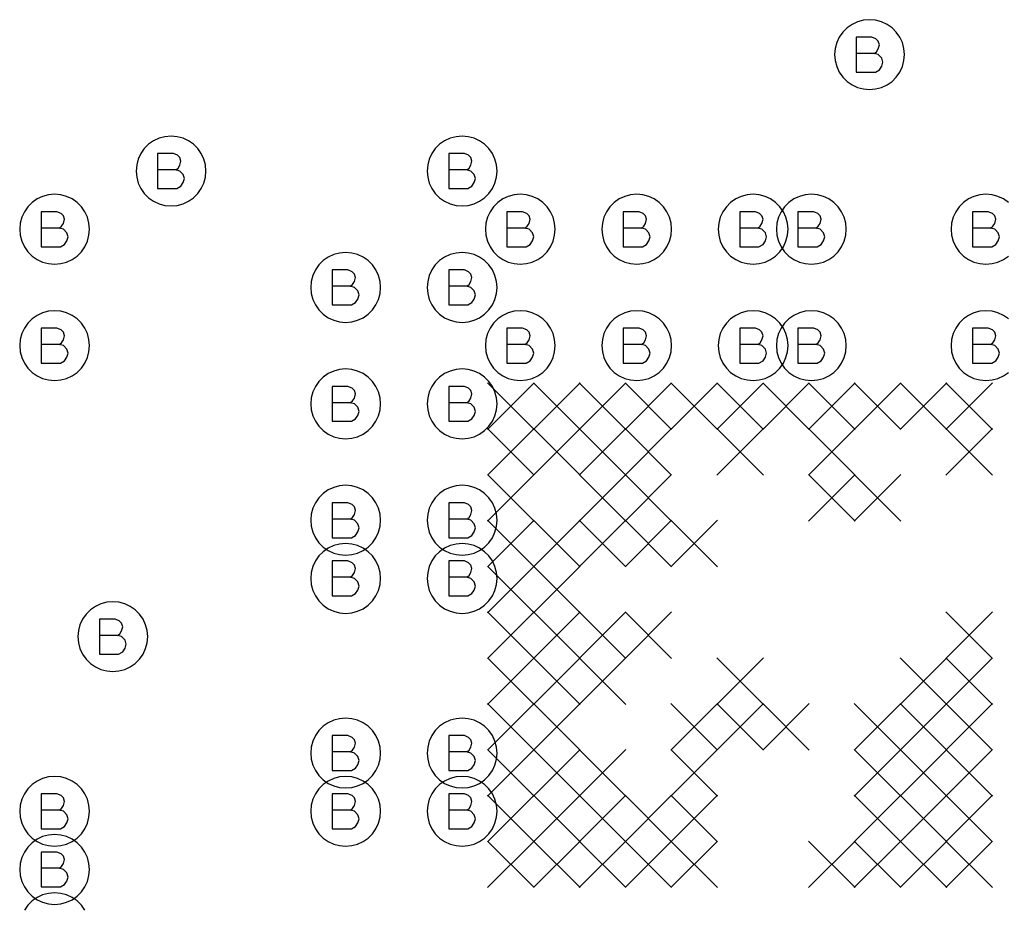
# Model space of a CAD drawing. Extents: x 280 to 610, y 250 to 460.
# Tile 22 of 53: x 368.5 to 376.96, y 311.77 to 319.4. Entities that reach past the tile are written whole.
import ezdxf

# ---------------------------------------------------------------- set-up
doc = ezdxf.new("R2010")
doc.units = 0
doc.layers.add('RVP8-IFD_G_fab_art', color=2, linetype='CONTINUOUS')

msp = doc.modelspace()

# ---------------------------------------------------------------- linework, layer by layer
at = {"layer": 'RVP8-IFD_G_fab_art'}
for points in [[(376.1, 319.1), (376.095, 319.152), (376.082, 319.203), (376.06, 319.25), (376.03, 319.293), (375.993, 319.33), (375.95, 319.36), (375.903, 319.382), (375.852, 319.395), (375.8, 319.4), (375.748, 319.395), (375.697, 319.382), (375.65, 319.36), (375.607, 319.33), (375.57, 319.293), (375.54, 319.25), (375.518, 319.203), (375.505, 319.152), (375.5, 319.1), (375.505, 319.048), (375.518, 318.997), (375.54, 318.95), (375.57, 318.907), (375.607, 318.87), (375.65, 318.84), (375.697, 318.818), (375.748, 318.805), (375.8, 318.8), (375.852, 318.805), (375.903, 318.818), (375.95, 318.84), (375.993, 318.87), (376.03, 318.907), (376.06, 318.95), (376.082, 318.997), (376.095, 319.048), (376.1, 319.1)], [(370.1, 318.1), (370.095, 318.152), (370.082, 318.203), (370.06, 318.25), (370.03, 318.293), (369.993, 318.33), (369.95, 318.36), (369.903, 318.382), (369.852, 318.395), (369.8, 318.4), (369.748, 318.395), (369.697, 318.382), (369.65, 318.36), (369.607, 318.33), (369.57, 318.293), (369.54, 318.25), (369.518, 318.203), (369.505, 318.152), (369.5, 318.1), (369.505, 318.048), (369.518, 317.997), (369.54, 317.95), (369.57, 317.907), (369.607, 317.87), (369.65, 317.84), (369.697, 317.818), (369.748, 317.805), (369.8, 317.8), (369.852, 317.805), (369.903, 317.818), (369.95, 317.84), (369.993, 317.87), (370.03, 317.907), (370.06, 317.95), (370.082, 317.997), (370.095, 318.048), (370.1, 318.1)], [(372.6, 318.1), (372.595, 318.152), (372.582, 318.203), (372.56, 318.25), (372.53, 318.293), (372.493, 318.33), (372.45, 318.36), (372.403, 318.382), (372.352, 318.395), (372.3, 318.4), (372.248, 318.395), (372.197, 318.382), (372.15, 318.36), (372.107, 318.33), (372.07, 318.293), (372.04, 318.25), (372.018, 318.203), (372.005, 318.152), (372, 318.1), (372.005, 318.048), (372.018, 317.997), (372.04, 317.95), (372.07, 317.907), (372.107, 317.87), (372.15, 317.84), (372.197, 317.818), (372.248, 317.805), (372.3, 317.8), (372.352, 317.805), (372.403, 317.818), (372.45, 317.84), (372.493, 317.87), (372.53, 317.907), (372.56, 317.95), (372.582, 317.997), (372.595, 318.048), (372.6, 318.1)], [(369.1, 317.6), (369.095, 317.652), (369.082, 317.703), (369.06, 317.75), (369.03, 317.793), (368.993, 317.83), (368.95, 317.86), (368.903, 317.882), (368.852, 317.895), (368.8, 317.9), (368.748, 317.895), (368.697, 317.882), (368.65, 317.86), (368.607, 317.83), (368.57, 317.793), (368.54, 317.75), (368.518, 317.703), (368.505, 317.652), (368.5, 317.6), (368.505, 317.548), (368.518, 317.497), (368.54, 317.45), (368.57, 317.407), (368.607, 317.37), (368.65, 317.34), (368.697, 317.318), (368.748, 317.305), (368.8, 317.3), (368.852, 317.305), (368.903, 317.318), (368.95, 317.34), (368.993, 317.37), (369.03, 317.407), (369.06, 317.45), (369.082, 317.497), (369.095, 317.548), (369.1, 317.6)], [(373.1, 317.6), (373.095, 317.652), (373.082, 317.703), (373.06, 317.75), (373.03, 317.793), (372.993, 317.83), (372.95, 317.86), (372.903, 317.882), (372.852, 317.895), (372.8, 317.9), (372.748, 317.895), (372.697, 317.882), (372.65, 317.86), (372.607, 317.83), (372.57, 317.793), (372.54, 317.75), (372.518, 317.703), (372.505, 317.652), (372.5, 317.6), (372.505, 317.548), (372.518, 317.497), (372.54, 317.45), (372.57, 317.407), (372.607, 317.37), (372.65, 317.34), (372.697, 317.318), (372.748, 317.305), (372.8, 317.3), (372.852, 317.305), (372.903, 317.318), (372.95, 317.34), (372.993, 317.37), (373.03, 317.407), (373.06, 317.45), (373.082, 317.497), (373.095, 317.548), (373.1, 317.6)], [(374.1, 317.6), (374.095, 317.652), (374.082, 317.703), (374.06, 317.75), (374.03, 317.793), (373.993, 317.83), (373.95, 317.86), (373.903, 317.882), (373.852, 317.895), (373.8, 317.9), (373.748, 317.895), (373.697, 317.882), (373.65, 317.86), (373.607, 317.83), (373.57, 317.793), (373.54, 317.75), (373.518, 317.703), (373.505, 317.652), (373.5, 317.6), (373.505, 317.548), (373.518, 317.497), (373.54, 317.45), (373.57, 317.407), (373.607, 317.37), (373.65, 317.34), (373.697, 317.318), (373.748, 317.305), (373.8, 317.3), (373.852, 317.305), (373.903, 317.318), (373.95, 317.34), (373.993, 317.37), (374.03, 317.407), (374.06, 317.45), (374.082, 317.497), (374.095, 317.548), (374.1, 317.6)], [(375.1, 317.6), (375.095, 317.652), (375.082, 317.703), (375.06, 317.75), (375.03, 317.793), (374.993, 317.83), (374.95, 317.86), (374.903, 317.882), (374.852, 317.895), (374.8, 317.9), (374.748, 317.895), (374.697, 317.882), (374.65, 317.86), (374.607, 317.83), (374.57, 317.793), (374.54, 317.75), (374.518, 317.703), (374.505, 317.652), (374.5, 317.6), (374.505, 317.548), (374.518, 317.497), (374.54, 317.45), (374.57, 317.407), (374.607, 317.37), (374.65, 317.34), (374.697, 317.318), (374.748, 317.305), (374.8, 317.3), (374.852, 317.305), (374.903, 317.318), (374.95, 317.34), (374.993, 317.37), (375.03, 317.407), (375.06, 317.45), (375.082, 317.497), (375.095, 317.548), (375.1, 317.6)], [(375.6, 317.6), (375.595, 317.652), (375.582, 317.703), (375.56, 317.75), (375.53, 317.793), (375.493, 317.83), (375.45, 317.86), (375.403, 317.882), (375.352, 317.895), (375.3, 317.9), (375.248, 317.895), (375.197, 317.882), (375.15, 317.86), (375.107, 317.83), (375.07, 317.793), (375.04, 317.75), (375.018, 317.703), (375.005, 317.652), (375, 317.6), (375.005, 317.548), (375.018, 317.497), (375.04, 317.45), (375.07, 317.407), (375.107, 317.37), (375.15, 317.34), (375.197, 317.318), (375.248, 317.305), (375.3, 317.3), (375.352, 317.305), (375.403, 317.318), (375.45, 317.34), (375.493, 317.37), (375.53, 317.407), (375.56, 317.45), (375.582, 317.497), (375.595, 317.548), (375.6, 317.6)], [(371.6, 317.1), (371.595, 317.152), (371.582, 317.203), (371.56, 317.25), (371.53, 317.293), (371.493, 317.33), (371.45, 317.36), (371.403, 317.382), (371.352, 317.395), (371.3, 317.4), (371.248, 317.395), (371.197, 317.382), (371.15, 317.36), (371.107, 317.33), (371.07, 317.293), (371.04, 317.25), (371.018, 317.203), (371.005, 317.152), (371, 317.1), (371.005, 317.048), (371.018, 316.997), (371.04, 316.95), (371.07, 316.907), (371.107, 316.87), (371.15, 316.84), (371.197, 316.818), (371.248, 316.805), (371.3, 316.8), (371.352, 316.805), (371.403, 316.818), (371.45, 316.84), (371.493, 316.87), (371.53, 316.907), (371.56, 316.95), (371.582, 316.997), (371.595, 317.048), (371.6, 317.1)], [(372.6, 317.1), (372.595, 317.152), (372.582, 317.203), (372.56, 317.25), (372.53, 317.293), (372.493, 317.33), (372.45, 317.36), (372.403, 317.382), (372.352, 317.395), (372.3, 317.4), (372.248, 317.395), (372.197, 317.382), (372.15, 317.36), (372.107, 317.33), (372.07, 317.293), (372.04, 317.25), (372.018, 317.203), (372.005, 317.152), (372, 317.1), (372.005, 317.048), (372.018, 316.997), (372.04, 316.95), (372.07, 316.907), (372.107, 316.87), (372.15, 316.84), (372.197, 316.818), (372.248, 316.805), (372.3, 316.8), (372.352, 316.805), (372.403, 316.818), (372.45, 316.84), (372.493, 316.87), (372.53, 316.907), (372.56, 316.95), (372.582, 316.997), (372.595, 317.048), (372.6, 317.1)], [(369.1, 316.6), (369.095, 316.652), (369.082, 316.703), (369.06, 316.75), (369.03, 316.793), (368.993, 316.83), (368.95, 316.86), (368.903, 316.882), (368.852, 316.895), (368.8, 316.9), (368.748, 316.895), (368.697, 316.882), (368.65, 316.86), (368.607, 316.83), (368.57, 316.793), (368.54, 316.75), (368.518, 316.703), (368.505, 316.652), (368.5, 316.6), (368.505, 316.548), (368.518, 316.497), (368.54, 316.45), (368.57, 316.407), (368.607, 316.37), (368.65, 316.34), (368.697, 316.318), (368.748, 316.305), (368.8, 316.3), (368.852, 316.305), (368.903, 316.318), (368.95, 316.34), (368.993, 316.37), (369.03, 316.407), (369.06, 316.45), (369.082, 316.497), (369.095, 316.548), (369.1, 316.6)], [(373.1, 316.6), (373.095, 316.652), (373.082, 316.703), (373.06, 316.75), (373.03, 316.793), (372.993, 316.83), (372.95, 316.86), (372.903, 316.882), (372.852, 316.895), (372.8, 316.9), (372.748, 316.895), (372.697, 316.882), (372.65, 316.86), (372.607, 316.83), (372.57, 316.793), (372.54, 316.75), (372.518, 316.703), (372.505, 316.652), (372.5, 316.6), (372.505, 316.548), (372.518, 316.497), (372.54, 316.45), (372.57, 316.407), (372.607, 316.37), (372.65, 316.34), (372.697, 316.318), (372.748, 316.305), (372.8, 316.3), (372.852, 316.305), (372.903, 316.318), (372.95, 316.34), (372.993, 316.37), (373.03, 316.407), (373.06, 316.45), (373.082, 316.497), (373.095, 316.548), (373.1, 316.6)], [(374.1, 316.6), (374.095, 316.652), (374.082, 316.703), (374.06, 316.75), (374.03, 316.793), (373.993, 316.83), (373.95, 316.86), (373.903, 316.882), (373.852, 316.895), (373.8, 316.9), (373.748, 316.895), (373.697, 316.882), (373.65, 316.86), (373.607, 316.83), (373.57, 316.793), (373.54, 316.75), (373.518, 316.703), (373.505, 316.652), (373.5, 316.6), (373.505, 316.548), (373.518, 316.497), (373.54, 316.45), (373.57, 316.407), (373.607, 316.37), (373.65, 316.34), (373.697, 316.318), (373.748, 316.305), (373.8, 316.3), (373.852, 316.305), (373.903, 316.318), (373.95, 316.34), (373.993, 316.37), (374.03, 316.407), (374.06, 316.45), (374.082, 316.497), (374.095, 316.548), (374.1, 316.6)], [(375.1, 316.6), (375.095, 316.652), (375.082, 316.703), (375.06, 316.75), (375.03, 316.793), (374.993, 316.83), (374.95, 316.86), (374.903, 316.882), (374.852, 316.895), (374.8, 316.9), (374.748, 316.895), (374.697, 316.882), (374.65, 316.86), (374.607, 316.83), (374.57, 316.793), (374.54, 316.75), (374.518, 316.703), (374.505, 316.652), (374.5, 316.6), (374.505, 316.548), (374.518, 316.497), (374.54, 316.45), (374.57, 316.407), (374.607, 316.37), (374.65, 316.34), (374.697, 316.318), (374.748, 316.305), (374.8, 316.3), (374.852, 316.305), (374.903, 316.318), (374.95, 316.34), (374.993, 316.37), (375.03, 316.407), (375.06, 316.45), (375.082, 316.497), (375.095, 316.548), (375.1, 316.6)], [(375.6, 316.6), (375.595, 316.652), (375.582, 316.703), (375.56, 316.75), (375.53, 316.793), (375.493, 316.83), (375.45, 316.86), (375.403, 316.882), (375.352, 316.895), (375.3, 316.9), (375.248, 316.895), (375.197, 316.882), (375.15, 316.86), (375.107, 316.83), (375.07, 316.793), (375.04, 316.75), (375.018, 316.703), (375.005, 316.652), (375, 316.6), (375.005, 316.548), (375.018, 316.497), (375.04, 316.45), (375.07, 316.407), (375.107, 316.37), (375.15, 316.34), (375.197, 316.318), (375.248, 316.305), (375.3, 316.3), (375.352, 316.305), (375.403, 316.318), (375.45, 316.34), (375.493, 316.37), (375.53, 316.407), (375.56, 316.45), (375.582, 316.497), (375.595, 316.548), (375.6, 316.6)], [(371.6, 316.1), (371.595, 316.152), (371.582, 316.203), (371.56, 316.25), (371.53, 316.293), (371.493, 316.33), (371.45, 316.36), (371.403, 316.382), (371.352, 316.395), (371.3, 316.4), (371.248, 316.395), (371.197, 316.382), (371.15, 316.36), (371.107, 316.33), (371.07, 316.293), (371.04, 316.25), (371.018, 316.203), (371.005, 316.152), (371, 316.1), (371.005, 316.048), (371.018, 315.997), (371.04, 315.95), (371.07, 315.907), (371.107, 315.87), (371.15, 315.84), (371.197, 315.818), (371.248, 315.805), (371.3, 315.8), (371.352, 315.805), (371.403, 315.818), (371.45, 315.84), (371.493, 315.87), (371.53, 315.907), (371.56, 315.95), (371.582, 315.997), (371.595, 316.048), (371.6, 316.1)], [(372.6, 316.1), (372.595, 316.152), (372.582, 316.203), (372.56, 316.25), (372.53, 316.293), (372.493, 316.33), (372.45, 316.36), (372.403, 316.382), (372.352, 316.395), (372.3, 316.4), (372.248, 316.395), (372.197, 316.382), (372.15, 316.36), (372.107, 316.33), (372.07, 316.293), (372.04, 316.25), (372.018, 316.203), (372.005, 316.152), (372, 316.1), (372.005, 316.048), (372.018, 315.997), (372.04, 315.95), (372.07, 315.907), (372.107, 315.87), (372.15, 315.84), (372.197, 315.818), (372.248, 315.805), (372.3, 315.8), (372.352, 315.805), (372.403, 315.818), (372.45, 315.84), (372.493, 315.87), (372.53, 315.907), (372.56, 315.95), (372.582, 315.997), (372.595, 316.048), (372.6, 316.1)], [(371.6, 315.1), (371.595, 315.152), (371.582, 315.203), (371.56, 315.25), (371.53, 315.293), (371.493, 315.33), (371.45, 315.36), (371.403, 315.382), (371.352, 315.395), (371.3, 315.4), (371.248, 315.395), (371.197, 315.382), (371.15, 315.36), (371.107, 315.33), (371.07, 315.293), (371.04, 315.25), (371.018, 315.203), (371.005, 315.152), (371, 315.1), (371.005, 315.048), (371.018, 314.997), (371.04, 314.95), (371.07, 314.907), (371.107, 314.87), (371.15, 314.84), (371.197, 314.818), (371.248, 314.805), (371.3, 314.8), (371.352, 314.805), (371.403, 314.818), (371.45, 314.84), (371.493, 314.87), (371.53, 314.907), (371.56, 314.95), (371.582, 314.997), (371.595, 315.048), (371.6, 315.1)], [(372.6, 315.1), (372.595, 315.152), (372.582, 315.203), (372.56, 315.25), (372.53, 315.293), (372.493, 315.33), (372.45, 315.36), (372.403, 315.382), (372.352, 315.395), (372.3, 315.4), (372.248, 315.395), (372.197, 315.382), (372.15, 315.36), (372.107, 315.33), (372.07, 315.293), (372.04, 315.25), (372.018, 315.203), (372.005, 315.152), (372, 315.1), (372.005, 315.048), (372.018, 314.997), (372.04, 314.95), (372.07, 314.907), (372.107, 314.87), (372.15, 314.84), (372.197, 314.818), (372.248, 314.805), (372.3, 314.8), (372.352, 314.805), (372.403, 314.818), (372.45, 314.84), (372.493, 314.87), (372.53, 314.907), (372.56, 314.95), (372.582, 314.997), (372.595, 315.048), (372.6, 315.1)], [(371.6, 314.6), (371.595, 314.652), (371.582, 314.703), (371.56, 314.75), (371.53, 314.793), (371.493, 314.83), (371.45, 314.86), (371.403, 314.882), (371.352, 314.895), (371.3, 314.9), (371.248, 314.895), (371.197, 314.882), (371.15, 314.86), (371.107, 314.83), (371.07, 314.793), (371.04, 314.75), (371.018, 314.703), (371.005, 314.652), (371, 314.6), (371.005, 314.548), (371.018, 314.497), (371.04, 314.45), (371.07, 314.407), (371.107, 314.37), (371.15, 314.34), (371.197, 314.318), (371.248, 314.305), (371.3, 314.3), (371.352, 314.305), (371.403, 314.318), (371.45, 314.34), (371.493, 314.37), (371.53, 314.407), (371.56, 314.45), (371.582, 314.497), (371.595, 314.548), (371.6, 314.6)], [(372.6, 314.6), (372.595, 314.652), (372.582, 314.703), (372.56, 314.75), (372.53, 314.793), (372.493, 314.83), (372.45, 314.86), (372.403, 314.882), (372.352, 314.895), (372.3, 314.9), (372.248, 314.895), (372.197, 314.882), (372.15, 314.86), (372.107, 314.83), (372.07, 314.793), (372.04, 314.75), (372.018, 314.703), (372.005, 314.652), (372, 314.6), (372.005, 314.548), (372.018, 314.497), (372.04, 314.45), (372.07, 314.407), (372.107, 314.37), (372.15, 314.34), (372.197, 314.318), (372.248, 314.305), (372.3, 314.3), (372.352, 314.305), (372.403, 314.318), (372.45, 314.34), (372.493, 314.37), (372.53, 314.407), (372.56, 314.45), (372.582, 314.497), (372.595, 314.548), (372.6, 314.6)], [(369.6, 314.1), (369.595, 314.152), (369.582, 314.203), (369.56, 314.25), (369.53, 314.293), (369.493, 314.33), (369.45, 314.36), (369.403, 314.382), (369.352, 314.395), (369.3, 314.4), (369.248, 314.395), (369.197, 314.382), (369.15, 314.36), (369.107, 314.33), (369.07, 314.293), (369.04, 314.25), (369.018, 314.203), (369.005, 314.152), (369, 314.1), (369.005, 314.048), (369.018, 313.997), (369.04, 313.95), (369.07, 313.907), (369.107, 313.87), (369.15, 313.84), (369.197, 313.818), (369.248, 313.805), (369.3, 313.8), (369.352, 313.805), (369.403, 313.818), (369.45, 313.84), (369.493, 313.87), (369.53, 313.907), (369.56, 313.95), (369.582, 313.997), (369.595, 314.048), (369.6, 314.1)], [(371.6, 313.1), (371.595, 313.152), (371.582, 313.203), (371.56, 313.25), (371.53, 313.293), (371.493, 313.33), (371.45, 313.36), (371.403, 313.382), (371.352, 313.395), (371.3, 313.4), (371.248, 313.395), (371.197, 313.382), (371.15, 313.36), (371.107, 313.33), (371.07, 313.293), (371.04, 313.25), (371.018, 313.203), (371.005, 313.152), (371, 313.1), (371.005, 313.048), (371.018, 312.997), (371.04, 312.95), (371.07, 312.907), (371.107, 312.87), (371.15, 312.84), (371.197, 312.818), (371.248, 312.805), (371.3, 312.8), (371.352, 312.805), (371.403, 312.818), (371.45, 312.84), (371.493, 312.87), (371.53, 312.907), (371.56, 312.95), (371.582, 312.997), (371.595, 313.048), (371.6, 313.1)], [(372.6, 313.1), (372.595, 313.152), (372.582, 313.203), (372.56, 313.25), (372.53, 313.293), (372.493, 313.33), (372.45, 313.36), (372.403, 313.382), (372.352, 313.395), (372.3, 313.4), (372.248, 313.395), (372.197, 313.382), (372.15, 313.36), (372.107, 313.33), (372.07, 313.293), (372.04, 313.25), (372.018, 313.203), (372.005, 313.152), (372, 313.1), (372.005, 313.048), (372.018, 312.997), (372.04, 312.95), (372.07, 312.907), (372.107, 312.87), (372.15, 312.84), (372.197, 312.818), (372.248, 312.805), (372.3, 312.8), (372.352, 312.805), (372.403, 312.818), (372.45, 312.84), (372.493, 312.87), (372.53, 312.907), (372.56, 312.95), (372.582, 312.997), (372.595, 313.048), (372.6, 313.1)], [(369.1, 312.6), (369.095, 312.652), (369.082, 312.703), (369.06, 312.75), (369.03, 312.793), (368.993, 312.83), (368.95, 312.86), (368.903, 312.882), (368.852, 312.895), (368.8, 312.9), (368.748, 312.895), (368.697, 312.882), (368.65, 312.86), (368.607, 312.83), (368.57, 312.793), (368.54, 312.75), (368.518, 312.703), (368.505, 312.652), (368.5, 312.6), (368.505, 312.548), (368.518, 312.497), (368.54, 312.45), (368.57, 312.407), (368.607, 312.37), (368.65, 312.34), (368.697, 312.318), (368.748, 312.305), (368.8, 312.3), (368.852, 312.305), (368.903, 312.318), (368.95, 312.34), (368.993, 312.37), (369.03, 312.407), (369.06, 312.45), (369.082, 312.497), (369.095, 312.548), (369.1, 312.6)], [(371.6, 312.6), (371.595, 312.652), (371.582, 312.703), (371.56, 312.75), (371.53, 312.793), (371.493, 312.83), (371.45, 312.86), (371.403, 312.882), (371.352, 312.895), (371.3, 312.9), (371.248, 312.895), (371.197, 312.882), (371.15, 312.86), (371.107, 312.83), (371.07, 312.793), (371.04, 312.75), (371.018, 312.703), (371.005, 312.652), (371, 312.6), (371.005, 312.548), (371.018, 312.497), (371.04, 312.45), (371.07, 312.407), (371.107, 312.37), (371.15, 312.34), (371.197, 312.318), (371.248, 312.305), (371.3, 312.3), (371.352, 312.305), (371.403, 312.318), (371.45, 312.34), (371.493, 312.37), (371.53, 312.407), (371.56, 312.45), (371.582, 312.497), (371.595, 312.548), (371.6, 312.6)], [(372.6, 312.6), (372.595, 312.652), (372.582, 312.703), (372.56, 312.75), (372.53, 312.793), (372.493, 312.83), (372.45, 312.86), (372.403, 312.882), (372.352, 312.895), (372.3, 312.9), (372.248, 312.895), (372.197, 312.882), (372.15, 312.86), (372.107, 312.83), (372.07, 312.793), (372.04, 312.75), (372.018, 312.703), (372.005, 312.652), (372, 312.6), (372.005, 312.548), (372.018, 312.497), (372.04, 312.45), (372.07, 312.407), (372.107, 312.37), (372.15, 312.34), (372.197, 312.318), (372.248, 312.305), (372.3, 312.3), (372.352, 312.305), (372.403, 312.318), (372.45, 312.34), (372.493, 312.37), (372.53, 312.407), (372.56, 312.45), (372.582, 312.497), (372.595, 312.548), (372.6, 312.6)], [(369.1, 312.1), (369.095, 312.152), (369.082, 312.203), (369.06, 312.25), (369.03, 312.293), (368.993, 312.33), (368.95, 312.36), (368.903, 312.382), (368.852, 312.395), (368.8, 312.4), (368.748, 312.395), (368.697, 312.382), (368.65, 312.36), (368.607, 312.33), (368.57, 312.293), (368.54, 312.25), (368.518, 312.203), (368.505, 312.152), (368.5, 312.1), (368.505, 312.048), (368.518, 311.997), (368.54, 311.95), (368.57, 311.907), (368.607, 311.87), (368.65, 311.84), (368.697, 311.818), (368.748, 311.805), (368.8, 311.8), (368.852, 311.805), (368.903, 311.818), (368.95, 311.84), (368.993, 311.87), (369.03, 311.907), (369.06, 311.95), (369.082, 311.997), (369.095, 312.048), (369.1, 312.1)]]:
    msp.add_lwpolyline(points, close=True, dxfattribs=at)
for points in [[(375.84, 319.11), (375.86, 319.125), (375.875, 319.15), (375.885, 319.185), (375.875, 319.215), (375.855, 319.235), (375.82, 319.25), (375.685, 319.25), (375.685, 318.95), (375.85, 318.95), (375.885, 318.97), (375.905, 319), (375.915, 319.035), (375.905, 319.07), (375.875, 319.1), (375.84, 319.11), (375.685, 319.11)], [(369.84, 318.11), (369.86, 318.125), (369.875, 318.15), (369.885, 318.185), (369.875, 318.215), (369.855, 318.235), (369.82, 318.25), (369.685, 318.25), (369.685, 317.95), (369.85, 317.95), (369.885, 317.97), (369.905, 318), (369.915, 318.035), (369.905, 318.07), (369.875, 318.1), (369.84, 318.11), (369.685, 318.11)], [(372.34, 318.11), (372.36, 318.125), (372.375, 318.15), (372.385, 318.185), (372.375, 318.215), (372.355, 318.235), (372.32, 318.25), (372.185, 318.25), (372.185, 317.95), (372.35, 317.95), (372.385, 317.97), (372.405, 318), (372.415, 318.035), (372.405, 318.07), (372.375, 318.1), (372.34, 318.11), (372.185, 318.11)], [(376.993, 317.83), (376.95, 317.86), (376.903, 317.882), (376.852, 317.895), (376.8, 317.9), (376.748, 317.895), (376.697, 317.882), (376.65, 317.86), (376.607, 317.83), (376.57, 317.793), (376.54, 317.75), (376.518, 317.703), (376.505, 317.652), (376.5, 317.6), (376.505, 317.548), (376.518, 317.497), (376.54, 317.45), (376.57, 317.407), (376.607, 317.37), (376.65, 317.34), (376.697, 317.318), (376.748, 317.305), (376.8, 317.3), (376.852, 317.305), (376.903, 317.318), (376.95, 317.34), (376.993, 317.37)], [(368.84, 317.61), (368.86, 317.625), (368.875, 317.65), (368.885, 317.685), (368.875, 317.715), (368.855, 317.735), (368.82, 317.75), (368.685, 317.75), (368.685, 317.45), (368.85, 317.45), (368.885, 317.47), (368.905, 317.5), (368.915, 317.535), (368.905, 317.57), (368.875, 317.6), (368.84, 317.61), (368.685, 317.61)], [(372.84, 317.61), (372.86, 317.625), (372.875, 317.65), (372.885, 317.685), (372.875, 317.715), (372.855, 317.735), (372.82, 317.75), (372.685, 317.75), (372.685, 317.45), (372.85, 317.45), (372.885, 317.47), (372.905, 317.5), (372.915, 317.535), (372.905, 317.57), (372.875, 317.6), (372.84, 317.61), (372.685, 317.61)], [(373.84, 317.61), (373.86, 317.625), (373.875, 317.65), (373.885, 317.685), (373.875, 317.715), (373.855, 317.735), (373.82, 317.75), (373.685, 317.75), (373.685, 317.45), (373.85, 317.45), (373.885, 317.47), (373.905, 317.5), (373.915, 317.535), (373.905, 317.57), (373.875, 317.6), (373.84, 317.61), (373.685, 317.61)], [(374.84, 317.61), (374.86, 317.625), (374.875, 317.65), (374.885, 317.685), (374.875, 317.715), (374.855, 317.735), (374.82, 317.75), (374.685, 317.75), (374.685, 317.45), (374.85, 317.45), (374.885, 317.47), (374.905, 317.5), (374.915, 317.535), (374.905, 317.57), (374.875, 317.6), (374.84, 317.61), (374.685, 317.61)], [(375.34, 317.61), (375.36, 317.625), (375.375, 317.65), (375.385, 317.685), (375.375, 317.715), (375.355, 317.735), (375.32, 317.75), (375.185, 317.75), (375.185, 317.45), (375.35, 317.45), (375.385, 317.47), (375.405, 317.5), (375.415, 317.535), (375.405, 317.57), (375.375, 317.6), (375.34, 317.61), (375.185, 317.61)], [(376.84, 317.61), (376.86, 317.625), (376.875, 317.65), (376.885, 317.685), (376.875, 317.715), (376.855, 317.735), (376.82, 317.75), (376.685, 317.75), (376.685, 317.45), (376.85, 317.45), (376.885, 317.47), (376.905, 317.5), (376.915, 317.535), (376.905, 317.57), (376.875, 317.6), (376.84, 317.61), (376.685, 317.61)], [(371.34, 317.11), (371.36, 317.125), (371.375, 317.15), (371.385, 317.185), (371.375, 317.215), (371.355, 317.235), (371.32, 317.25), (371.185, 317.25), (371.185, 316.95), (371.35, 316.95), (371.385, 316.97), (371.405, 317), (371.415, 317.035), (371.405, 317.07), (371.375, 317.1), (371.34, 317.11), (371.185, 317.11)], [(372.34, 317.11), (372.36, 317.125), (372.375, 317.15), (372.385, 317.185), (372.375, 317.215), (372.355, 317.235), (372.32, 317.25), (372.185, 317.25), (372.185, 316.95), (372.35, 316.95), (372.385, 316.97), (372.405, 317), (372.415, 317.035), (372.405, 317.07), (372.375, 317.1), (372.34, 317.11), (372.185, 317.11)], [(376.993, 316.83), (376.95, 316.86), (376.903, 316.882), (376.852, 316.895), (376.8, 316.9), (376.748, 316.895), (376.697, 316.882), (376.65, 316.86), (376.607, 316.83), (376.57, 316.793), (376.54, 316.75), (376.518, 316.703), (376.505, 316.652), (376.5, 316.6), (376.505, 316.548), (376.518, 316.497), (376.54, 316.45), (376.57, 316.407), (376.607, 316.37), (376.65, 316.34), (376.697, 316.318), (376.748, 316.305), (376.8, 316.3), (376.852, 316.305), (376.903, 316.318), (376.95, 316.34), (376.993, 316.37)], [(368.84, 316.61), (368.86, 316.625), (368.875, 316.65), (368.885, 316.685), (368.875, 316.715), (368.855, 316.735), (368.82, 316.75), (368.685, 316.75), (368.685, 316.45), (368.85, 316.45), (368.885, 316.47), (368.905, 316.5), (368.915, 316.535), (368.905, 316.57), (368.875, 316.6), (368.84, 316.61), (368.685, 316.61)], [(372.84, 316.61), (372.86, 316.625), (372.875, 316.65), (372.885, 316.685), (372.875, 316.715), (372.855, 316.735), (372.82, 316.75), (372.685, 316.75), (372.685, 316.45), (372.85, 316.45), (372.885, 316.47), (372.905, 316.5), (372.915, 316.535), (372.905, 316.57), (372.875, 316.6), (372.84, 316.61), (372.685, 316.61)], [(373.84, 316.61), (373.86, 316.625), (373.875, 316.65), (373.885, 316.685), (373.875, 316.715), (373.855, 316.735), (373.82, 316.75), (373.685, 316.75), (373.685, 316.45), (373.85, 316.45), (373.885, 316.47), (373.905, 316.5), (373.915, 316.535), (373.905, 316.57), (373.875, 316.6), (373.84, 316.61), (373.685, 316.61)], [(374.84, 316.61), (374.86, 316.625), (374.875, 316.65), (374.885, 316.685), (374.875, 316.715), (374.855, 316.735), (374.82, 316.75), (374.685, 316.75), (374.685, 316.45), (374.85, 316.45), (374.885, 316.47), (374.905, 316.5), (374.915, 316.535), (374.905, 316.57), (374.875, 316.6), (374.84, 316.61), (374.685, 316.61)], [(375.34, 316.61), (375.36, 316.625), (375.375, 316.65), (375.385, 316.685), (375.375, 316.715), (375.355, 316.735), (375.32, 316.75), (375.185, 316.75), (375.185, 316.45), (375.35, 316.45), (375.385, 316.47), (375.405, 316.5), (375.415, 316.535), (375.405, 316.57), (375.375, 316.6), (375.34, 316.61), (375.185, 316.61)], [(376.84, 316.61), (376.86, 316.625), (376.875, 316.65), (376.885, 316.685), (376.875, 316.715), (376.855, 316.735), (376.82, 316.75), (376.685, 316.75), (376.685, 316.45), (376.85, 316.45), (376.885, 316.47), (376.905, 316.5), (376.915, 316.535), (376.905, 316.57), (376.875, 316.6), (376.84, 316.61), (376.685, 316.61)], [(371.34, 316.11), (371.36, 316.125), (371.375, 316.15), (371.385, 316.185), (371.375, 316.215), (371.355, 316.235), (371.32, 316.25), (371.185, 316.25), (371.185, 315.95), (371.35, 315.95), (371.385, 315.97), (371.405, 316), (371.415, 316.035), (371.405, 316.07), (371.375, 316.1), (371.34, 316.11), (371.185, 316.11)], [(372.34, 316.11), (372.36, 316.125), (372.375, 316.15), (372.385, 316.185), (372.375, 316.215), (372.355, 316.235), (372.32, 316.25), (372.185, 316.25), (372.185, 315.95), (372.35, 315.95), (372.385, 315.97), (372.405, 316), (372.415, 316.035), (372.405, 316.07), (372.375, 316.1), (372.34, 316.11), (372.185, 316.11)], [(372.519, 316.281), (372.919, 315.881)], [(372.919, 316.281), (372.519, 315.881)], [(372.913, 316.281), (373.313, 315.881)], [(373.313, 316.281), (372.913, 315.881)], [(373.307, 316.281), (373.707, 315.881)], [(373.707, 316.281), (373.307, 315.881)], [(373.7, 316.281), (374.1, 315.881)], [(374.1, 316.281), (373.7, 315.881)], [(374.094, 316.281), (374.494, 315.881)], [(374.494, 316.281), (374.094, 315.881)], [(374.488, 316.281), (374.888, 315.881)], [(374.888, 316.281), (374.488, 315.881)], [(374.882, 316.281), (375.282, 315.881)], [(375.282, 316.281), (374.882, 315.881)], [(375.275, 316.281), (375.675, 315.881)], [(375.675, 316.281), (375.275, 315.881)], [(375.669, 316.281), (376.069, 315.881)], [(376.069, 316.281), (375.669, 315.881)], [(376.063, 316.281), (376.463, 315.881)], [(376.463, 316.281), (376.063, 315.881)], [(376.456, 316.281), (376.856, 315.881)], [(376.856, 316.281), (376.456, 315.881)], [(372.519, 315.887), (372.919, 315.487)], [(372.919, 315.887), (372.519, 315.487)], [(372.913, 315.887), (373.313, 315.487)], [(373.313, 315.887), (372.913, 315.487)], [(373.307, 315.887), (373.707, 315.487)], [(373.707, 315.887), (373.307, 315.487)], [(373.7, 315.887), (374.1, 315.487)], [(374.1, 315.887), (373.7, 315.487)], [(374.488, 315.887), (374.888, 315.487)], [(374.888, 315.887), (374.488, 315.487)], [(375.275, 315.887), (375.675, 315.487)], [(375.675, 315.887), (375.275, 315.487)], [(376.456, 315.887), (376.856, 315.487)], [(376.856, 315.887), (376.456, 315.487)], [(372.519, 315.493), (372.919, 315.093)], [(372.919, 315.493), (372.519, 315.093)], [(373.307, 315.493), (373.707, 315.093)], [(373.707, 315.493), (373.307, 315.093)], [(373.7, 315.493), (374.1, 315.093)], [(374.1, 315.493), (373.7, 315.093)], [(375.275, 315.493), (375.675, 315.093)], [(375.675, 315.493), (375.275, 315.093)], [(375.669, 315.493), (376.069, 315.093)], [(376.069, 315.493), (375.669, 315.093)], [(371.34, 315.11), (371.36, 315.125), (371.375, 315.15), (371.385, 315.185), (371.375, 315.215), (371.355, 315.235), (371.32, 315.25), (371.185, 315.25), (371.185, 314.95), (371.35, 314.95), (371.385, 314.97), (371.405, 315), (371.415, 315.035), (371.405, 315.07), (371.375, 315.1), (371.34, 315.11), (371.185, 315.11)], [(372.34, 315.11), (372.36, 315.125), (372.375, 315.15), (372.385, 315.185), (372.375, 315.215), (372.355, 315.235), (372.32, 315.25), (372.185, 315.25), (372.185, 314.95), (372.35, 314.95), (372.385, 314.97), (372.405, 315), (372.415, 315.035), (372.405, 315.07), (372.375, 315.1), (372.34, 315.11), (372.185, 315.11)], [(372.519, 315.1), (372.919, 314.7)], [(372.919, 315.1), (372.519, 314.7)], [(372.913, 315.1), (373.313, 314.7)], [(373.313, 315.1), (372.913, 314.7)], [(373.307, 315.1), (373.707, 314.7)], [(373.707, 315.1), (373.307, 314.7)], [(373.7, 315.1), (374.1, 314.7)], [(374.1, 315.1), (373.7, 314.7)], [(374.094, 315.1), (374.494, 314.7)], [(374.494, 315.1), (374.094, 314.7)], [(371.34, 314.61), (371.36, 314.625), (371.375, 314.65), (371.385, 314.685), (371.375, 314.715), (371.355, 314.735), (371.32, 314.75), (371.185, 314.75), (371.185, 314.45), (371.35, 314.45), (371.385, 314.47), (371.405, 314.5), (371.415, 314.535), (371.405, 314.57), (371.375, 314.6), (371.34, 314.61), (371.185, 314.61)], [(372.34, 314.61), (372.36, 314.625), (372.375, 314.65), (372.385, 314.685), (372.375, 314.715), (372.355, 314.735), (372.32, 314.75), (372.185, 314.75), (372.185, 314.45), (372.35, 314.45), (372.385, 314.47), (372.405, 314.5), (372.415, 314.535), (372.405, 314.57), (372.375, 314.6), (372.34, 314.61), (372.185, 314.61)], [(372.519, 314.706), (372.919, 314.306)], [(372.919, 314.706), (372.519, 314.306)], [(372.913, 314.706), (373.313, 314.306)], [(373.313, 314.706), (372.913, 314.306)], [(372.519, 314.312), (372.919, 313.912)], [(372.919, 314.312), (372.519, 313.912)], [(372.913, 314.312), (373.313, 313.912)], [(373.313, 314.312), (372.913, 313.912)], [(373.307, 314.312), (373.707, 313.912)], [(373.707, 314.312), (373.307, 313.912)], [(373.7, 314.312), (374.1, 313.912)], [(374.1, 314.312), (373.7, 313.912)], [(376.456, 314.312), (376.856, 313.912)], [(376.856, 314.312), (376.456, 313.912)], [(369.34, 314.11), (369.36, 314.125), (369.375, 314.15), (369.385, 314.185), (369.375, 314.215), (369.355, 314.235), (369.32, 314.25), (369.185, 314.25), (369.185, 313.95), (369.35, 313.95), (369.385, 313.97), (369.405, 314), (369.415, 314.035), (369.405, 314.07), (369.375, 314.1), (369.34, 314.11), (369.185, 314.11)], [(372.519, 313.918), (372.919, 313.518)], [(372.919, 313.918), (372.519, 313.518)], [(372.913, 313.918), (373.313, 313.518)], [(373.313, 313.918), (372.913, 313.518)], [(373.307, 313.918), (373.707, 313.518)], [(373.707, 313.918), (373.307, 313.518)], [(374.488, 313.918), (374.888, 313.518)], [(374.888, 313.918), (374.488, 313.518)], [(376.063, 313.918), (376.463, 313.518)], [(376.463, 313.918), (376.063, 313.518)], [(376.456, 313.918), (376.856, 313.518)], [(376.856, 313.918), (376.456, 313.518)], [(372.519, 313.525), (372.919, 313.125)], [(372.919, 313.525), (372.519, 313.125)], [(372.913, 313.525), (373.313, 313.125)], [(373.313, 313.525), (372.913, 313.125)], [(374.094, 313.525), (374.494, 313.125)], [(374.494, 313.525), (374.094, 313.125)], [(374.488, 313.525), (374.888, 313.125)], [(374.888, 313.525), (374.488, 313.125)], [(374.882, 313.525), (375.282, 313.125)], [(375.282, 313.525), (374.882, 313.125)], [(375.669, 313.525), (376.069, 313.125)], [(376.069, 313.525), (375.669, 313.125)], [(376.063, 313.525), (376.463, 313.125)], [(376.463, 313.525), (376.063, 313.125)], [(376.456, 313.525), (376.856, 313.125)], [(376.856, 313.525), (376.456, 313.125)], [(371.34, 313.11), (371.36, 313.125), (371.375, 313.15), (371.385, 313.185), (371.375, 313.215), (371.355, 313.235), (371.32, 313.25), (371.185, 313.25), (371.185, 312.95), (371.35, 312.95), (371.385, 312.97), (371.405, 313), (371.415, 313.035), (371.405, 313.07), (371.375, 313.1), (371.34, 313.11), (371.185, 313.11)], [(372.34, 313.11), (372.36, 313.125), (372.375, 313.15), (372.385, 313.185), (372.375, 313.215), (372.355, 313.235), (372.32, 313.25), (372.185, 313.25), (372.185, 312.95), (372.35, 312.95), (372.385, 312.97), (372.405, 313), (372.415, 313.035), (372.405, 313.07), (372.375, 313.1), (372.34, 313.11), (372.185, 313.11)], [(372.519, 313.131), (372.919, 312.731)], [(372.919, 313.131), (372.519, 312.731)], [(372.913, 313.131), (373.313, 312.731)], [(373.313, 313.131), (372.913, 312.731)], [(373.307, 313.131), (373.707, 312.731)], [(373.707, 313.131), (373.307, 312.731)], [(374.094, 313.131), (374.494, 312.731)], [(374.494, 313.131), (374.094, 312.731)], [(375.669, 313.131), (376.069, 312.731)], [(376.069, 313.131), (375.669, 312.731)], [(376.063, 313.131), (376.463, 312.731)], [(376.463, 313.131), (376.063, 312.731)], [(376.456, 313.131), (376.856, 312.731)], [(376.856, 313.131), (376.456, 312.731)], [(368.84, 312.61), (368.86, 312.625), (368.875, 312.65), (368.885, 312.685), (368.875, 312.715), (368.855, 312.735), (368.82, 312.75), (368.685, 312.75), (368.685, 312.45), (368.85, 312.45), (368.885, 312.47), (368.905, 312.5), (368.915, 312.535), (368.905, 312.57), (368.875, 312.6), (368.84, 312.61), (368.685, 312.61)], [(371.34, 312.61), (371.36, 312.625), (371.375, 312.65), (371.385, 312.685), (371.375, 312.715), (371.355, 312.735), (371.32, 312.75), (371.185, 312.75), (371.185, 312.45), (371.35, 312.45), (371.385, 312.47), (371.405, 312.5), (371.415, 312.535), (371.405, 312.57), (371.375, 312.6), (371.34, 312.61), (371.185, 312.61)], [(372.34, 312.61), (372.36, 312.625), (372.375, 312.65), (372.385, 312.685), (372.375, 312.715), (372.355, 312.735), (372.32, 312.75), (372.185, 312.75), (372.185, 312.45), (372.35, 312.45), (372.385, 312.47), (372.405, 312.5), (372.415, 312.535), (372.405, 312.57), (372.375, 312.6), (372.34, 312.61), (372.185, 312.61)], [(372.519, 312.737), (372.919, 312.337)], [(372.919, 312.737), (372.519, 312.337)], [(372.913, 312.737), (373.313, 312.337)], [(373.313, 312.737), (372.913, 312.337)], [(373.307, 312.737), (373.707, 312.337)], [(373.707, 312.737), (373.307, 312.337)], [(373.7, 312.737), (374.1, 312.337)], [(374.1, 312.737), (373.7, 312.337)], [(374.094, 312.737), (374.494, 312.337)], [(374.494, 312.737), (374.094, 312.337)], [(375.669, 312.737), (376.069, 312.337)], [(376.069, 312.737), (375.669, 312.337)], [(376.063, 312.737), (376.463, 312.337)], [(376.463, 312.737), (376.063, 312.337)], [(376.456, 312.737), (376.856, 312.337)], [(376.856, 312.737), (376.456, 312.337)], [(372.519, 312.344), (372.919, 311.944)], [(372.919, 312.344), (372.519, 311.944)], [(372.913, 312.344), (373.313, 311.944)], [(373.313, 312.344), (372.913, 311.944)], [(373.307, 312.344), (373.707, 311.944)], [(373.707, 312.344), (373.307, 311.944)], [(373.7, 312.344), (374.1, 311.944)], [(374.1, 312.344), (373.7, 311.944)], [(374.094, 312.344), (374.494, 311.944)], [(374.494, 312.344), (374.094, 311.944)], [(375.275, 312.344), (375.675, 311.944)], [(375.675, 312.344), (375.275, 311.944)], [(375.669, 312.344), (376.069, 311.944)], [(376.069, 312.344), (375.669, 311.944)], [(376.063, 312.344), (376.463, 311.944)], [(376.463, 312.344), (376.063, 311.944)], [(376.456, 312.344), (376.856, 311.944)], [(376.856, 312.344), (376.456, 311.944)], [(368.84, 312.11), (368.86, 312.125), (368.875, 312.15), (368.885, 312.185), (368.875, 312.215), (368.855, 312.235), (368.82, 312.25), (368.685, 312.25), (368.685, 311.95), (368.85, 311.95), (368.885, 311.97), (368.905, 312), (368.915, 312.035), (368.905, 312.07), (368.875, 312.1), (368.84, 312.11), (368.685, 312.11)], [(369.06, 311.75), (369.03, 311.793), (368.993, 311.83), (368.95, 311.86), (368.903, 311.882), (368.852, 311.895), (368.8, 311.9), (368.748, 311.895), (368.697, 311.882), (368.65, 311.86), (368.607, 311.83), (368.57, 311.793), (368.54, 311.75)]]:
    msp.add_lwpolyline(points, dxfattribs=at)

doc.saveas('drawing.dxf')
